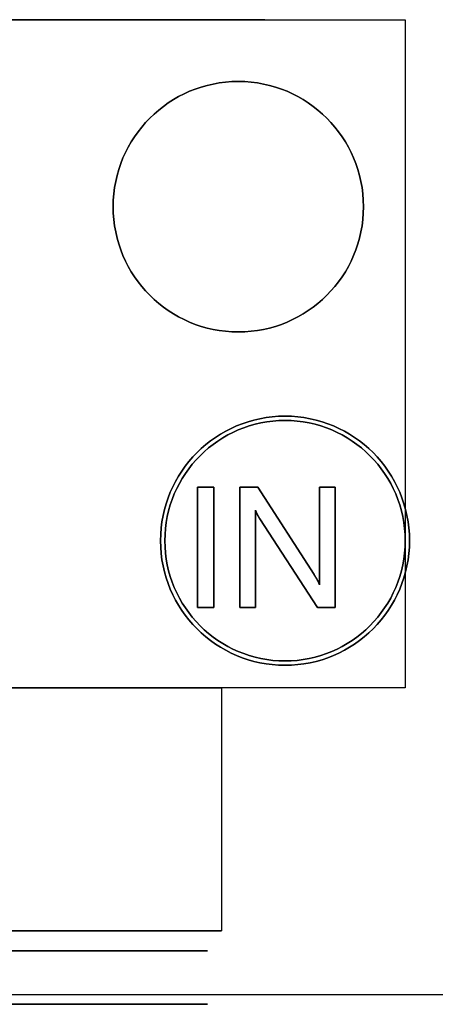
# Model space of a CAD drawing. Extents: x -2.83 to 2.82, y -2.13 to 2.12.
# Tile 14 of 26: x -1.28 to -0.66, y -2.13 to -0.66. Entities that reach past the tile are written whole.
import ezdxf

# ---------------------------------------------------------------- set-up
doc = ezdxf.new("R2010")
doc.units = 0
doc.layers.get('0').update_dxf_attribs({"linetype": 'CONTINUOUS'})

# ---------------------------------------------------------------- blocks, each defined once
blk = doc.blocks.new('*U1')
for p, q in [((-2.505, -0.6575, 1.318), (-0.705, -0.6575, 1.318)), ((-2.505, -0.6575, 0.063), (-0.705, -0.6575, 0.063)), ((-0.705, -0.6575, 1.318), (-0.705, -1.6575, 1.318)), ((-0.705, -0.6575, 0.063), (-0.705, -1.6575, 0.063)), ((-1.0161, -1.3575, 1.3179), (-1.0161, -1.5375, 1.3179)), ((-0.9916, -1.3575, 1.3179), (-1.0161, -1.3575, 1.3179)), ((-1.0161, -1.5375, 1.318), (-1.0161, -1.3575, 1.318)), ((-1.0161, -1.3575, 1.318), (-0.9916, -1.3575, 1.318)), ((-0.9916, -1.5375, 1.3179), (-0.9916, -1.3575, 1.3179)), ((-0.9916, -1.3575, 1.318), (-0.9916, -1.5375, 1.318)), ((-0.9525, -1.3575, 1.3179), (-0.9525, -1.5375, 1.3179)), ((-0.9257, -1.3575, 1.3179), (-0.9525, -1.3575, 1.3179)), ((-0.9525, -1.5375, 1.318), (-0.9525, -1.3575, 1.318)), ((-0.9525, -1.3575, 1.318), (-0.9257, -1.3575, 1.318)), ((-0.8415, -1.4883, 1.3179), (-0.9257, -1.3575, 1.3179)), ((-0.9257, -1.3575, 1.318), (-0.8415, -1.4883, 1.318)), ((-0.8333, -1.3575, 1.3179), (-0.8333, -1.5034, 1.3179)), ((-0.81, -1.3575, 1.3179), (-0.8333, -1.3575, 1.3179)), ((-0.8333, -1.5034, 1.318), (-0.8333, -1.3575, 1.318)), ((-0.8333, -1.3575, 1.318), (-0.81, -1.3575, 1.318)), ((-0.81, -1.5375, 1.3179), (-0.81, -1.3575, 1.3179)), ((-0.81, -1.3575, 1.318), (-0.81, -1.5375, 1.318)), ((-0.9293, -1.3917, 1.318), (-0.9293, -1.3917, 1.3179)), ((-0.9293, -1.5375, 1.3179), (-0.9293, -1.3917, 1.3179)), ((-0.9293, -1.3917, 1.318), (-0.9293, -1.5375, 1.318)), ((-0.9226, -1.4049, 1.318), (-0.9226, -1.4049, 1.3179)), ((-0.9226, -1.4049, 1.3179), (-0.8366, -1.5375, 1.3179)), ((-0.8366, -1.5375, 1.318), (-0.9226, -1.4049, 1.318)), ((-0.8415, -1.4883, 1.318), (-0.8415, -1.4883, 1.3179)), ((-0.8333, -1.5034, 1.318), (-0.8333, -1.5034, 1.3179)), ((-1.0161, -1.5375, 1.3179), (-0.9916, -1.5375, 1.3179)), ((-0.9916, -1.5375, 1.318), (-1.0161, -1.5375, 1.318)), ((-0.9525, -1.5375, 1.3179), (-0.9293, -1.5375, 1.3179)), ((-0.9293, -1.5375, 1.318), (-0.9525, -1.5375, 1.318)), ((-0.8366, -1.5375, 1.3179), (-0.81, -1.5375, 1.3179)), ((-0.81, -1.5375, 1.318), (-0.8366, -1.5375, 1.318)), ((-0.705, -1.6575, 1.318), (-2.505, -1.6575, 1.318)), ((-0.705, -1.6575, 0.063), (-2.505, -1.6575, 0.063)), ((-1.35, -1.6575, 0.753), (-0.98, -1.6575, 0.753)), ((-0.98, -1.6575, 0.753), (-0.98, -2.0215, 0.753)), ((-2.23, -2.0215, 0.753), (-0.98, -2.0215, 0.753)), ((2.825, -2.1175, 0.063), (-2.825, -2.1175, 0.063))]:
    blk.add_line(p, q)
at = {"extrusion": (0, 1, 0)}
for p, q in [((-2.505, -0.6575, 1.318), (-0.705, -0.6575, 1.318)), ((-2.505, -0.6575, 0.063), (-0.705, -0.6575, 0.063)), ((-0.705, -0.6575, 0.063), (-0.705, -0.6575, 1.318)), ((-0.9916, -1.5375, 1.318), (-1.0161, -1.5375, 1.318)), ((-1.0161, -1.5375, 1.318), (-1.0161, -1.5375, 1.3179)), ((-1.0161, -1.5375, 1.3179), (-0.9916, -1.5375, 1.3179)), ((-0.9916, -1.5375, 1.318), (-0.9916, -1.5375, 1.3179)), ((-0.9293, -1.5375, 1.318), (-0.9525, -1.5375, 1.318)), ((-0.9525, -1.5375, 1.318), (-0.9525, -1.5375, 1.3179)), ((-0.9525, -1.5375, 1.3179), (-0.9293, -1.5375, 1.3179)), ((-0.9293, -1.5375, 1.318), (-0.9293, -1.5375, 1.3179)), ((-0.81, -1.5375, 1.318), (-0.8366, -1.5375, 1.318)), ((-0.8366, -1.5375, 1.318), (-0.8366, -1.5375, 1.3179)), ((-0.8366, -1.5375, 1.3179), (-0.81, -1.5375, 1.3179)), ((-0.81, -1.5375, 1.318), (-0.81, -1.5375, 1.3179))]:
    blk.add_line(p, q, dxfattribs=at)
at = {"extrusion": (1, 0, 0)}
for p, q in [((-0.705, -0.6575, 1.318), (-0.705, -1.6575, 1.318)), ((-0.705, -0.6575, 0.063), (-0.705, -0.6575, 1.318)), ((-0.705, -0.6575, 0.063), (-0.705, -1.6575, 0.063)), ((-1.0161, -1.5375, 1.318), (-1.0161, -1.3575, 1.318)), ((-1.0161, -1.3575, 1.318), (-1.0161, -1.3575, 1.3179)), ((-1.0161, -1.3575, 1.3179), (-1.0161, -1.5375, 1.3179)), ((-0.9525, -1.5375, 1.318), (-0.9525, -1.3575, 1.318)), ((-0.9525, -1.3575, 1.318), (-0.9525, -1.3575, 1.3179)), ((-0.9525, -1.3575, 1.3179), (-0.9525, -1.5375, 1.3179)), ((-0.8333, -1.5034, 1.318), (-0.8333, -1.3575, 1.318)), ((-0.8333, -1.3575, 1.318), (-0.8333, -1.3575, 1.3179)), ((-0.8333, -1.3575, 1.3179), (-0.8333, -1.5034, 1.3179)), ((-0.8333, -1.5034, 1.318), (-0.8333, -1.5034, 1.3179)), ((-1.0161, -1.5375, 1.318), (-1.0161, -1.5375, 1.3179)), ((-0.9525, -1.5375, 1.318), (-0.9525, -1.5375, 1.3179)), ((-0.98, -1.6575, 0.123), (-0.98, -2.0215, 0.123)), ((-0.98, -1.6575, 0.753), (-0.98, -2.0215, 0.753)), ((-0.98, -1.6575, 0.753), (-0.98, -1.6575, 0.123)), ((-0.705, -1.6575, 0.063), (-0.705, -1.6575, 1.318)), ((-0.98, -2.0215, 0.753), (-0.98, -2.0215, 0.123))]:
    blk.add_line(p, q, dxfattribs=at)
at = {"extrusion": (0, -1, 0)}
for p, q in [((-1.0161, -1.3575, 1.318), (-0.9916, -1.3575, 1.318)), ((-1.0161, -1.3575, 1.318), (-1.0161, -1.3575, 1.3179)), ((-0.9916, -1.3575, 1.3179), (-1.0161, -1.3575, 1.3179)), ((-0.9916, -1.3575, 1.318), (-0.9916, -1.3575, 1.3179)), ((-0.9525, -1.3575, 1.318), (-0.9257, -1.3575, 1.318)), ((-0.9525, -1.3575, 1.318), (-0.9525, -1.3575, 1.3179)), ((-0.9257, -1.3575, 1.3179), (-0.9525, -1.3575, 1.3179)), ((-0.9257, -1.3575, 1.318), (-0.9257, -1.3575, 1.3179)), ((-0.8333, -1.3575, 1.318), (-0.81, -1.3575, 1.318)), ((-0.8333, -1.3575, 1.318), (-0.8333, -1.3575, 1.3179)), ((-0.81, -1.3575, 1.3179), (-0.8333, -1.3575, 1.3179)), ((-0.81, -1.3575, 1.318), (-0.81, -1.3575, 1.3179)), ((-0.705, -1.6575, 1.318), (-2.505, -1.6575, 1.318)), ((-0.705, -1.6575, 0.063), (-2.505, -1.6575, 0.063)), ((-0.98, -1.6575, 0.123), (-2.23, -1.6575, 0.123)), ((-1.35, -1.6575, 0.753), (-0.98, -1.6575, 0.753)), ((-0.98, -1.6575, 0.753), (-0.98, -1.6575, 0.123)), ((-0.705, -1.6575, 0.063), (-0.705, -1.6575, 1.318)), ((-2.23, -2.0215, 0.753), (-0.98, -2.0215, 0.753)), ((-0.98, -2.0215, 0.123), (-2.23, -2.0215, 0.123)), ((-0.98, -2.0215, 0.753), (-0.98, -2.0215, 0.123)), ((2.825, -2.1175, 0.063), (-2.825, -2.1175, 0.063)), ((2.825, -2.1175), (-2.825, -2.1175))]:
    blk.add_line(p, q, dxfattribs=at)
at = {"extrusion": (-1, 0, 0)}
for p, q in [((-0.9916, -1.3575, 1.318), (-0.9916, -1.5375, 1.318)), ((-0.9916, -1.3575, 1.318), (-0.9916, -1.3575, 1.3179)), ((-0.9916, -1.5375, 1.3179), (-0.9916, -1.3575, 1.3179)), ((-0.81, -1.3575, 1.318), (-0.81, -1.5375, 1.318)), ((-0.81, -1.3575, 1.318), (-0.81, -1.3575, 1.3179)), ((-0.81, -1.5375, 1.3179), (-0.81, -1.3575, 1.3179)), ((-0.9293, -1.3917, 1.318), (-0.9293, -1.5375, 1.318)), ((-0.9293, -1.3917, 1.318), (-0.9293, -1.3917, 1.3179)), ((-0.9293, -1.5375, 1.3179), (-0.9293, -1.3917, 1.3179)), ((-0.9916, -1.5375, 1.318), (-0.9916, -1.5375, 1.3179)), ((-0.9293, -1.5375, 1.318), (-0.9293, -1.5375, 1.3179)), ((-0.81, -1.5375, 1.318), (-0.81, -1.5375, 1.3179))]:
    blk.add_line(p, q, dxfattribs=at)
at = {"extrusion": (-0.840933, -0.541139, 0)}
for p, q in [((-0.9257, -1.3575, 1.318), (-0.8415, -1.4883, 1.318)), ((-0.9257, -1.3575, 1.318), (-0.9257, -1.3575, 1.3179)), ((-0.8415, -1.4883, 1.3179), (-0.9257, -1.3575, 1.3179)), ((-0.8415, -1.4883, 1.318), (-0.8415, -1.4883, 1.3179))]:
    blk.add_line(p, q, dxfattribs=at)
at = {"extrusion": (0.838973, 0.544173, 0)}
for p, q in [((-0.8366, -1.5375, 1.318), (-0.9226, -1.4049, 1.318)), ((-0.9226, -1.4049, 1.318), (-0.9226, -1.4049, 1.3179)), ((-0.9226, -1.4049, 1.3179), (-0.8366, -1.5375, 1.3179)), ((-0.8366, -1.5375, 1.318), (-0.8366, -1.5375, 1.3179))]:
    blk.add_line(p, q, dxfattribs=at)
at = {"extrusion": (0, 0, -1)}
for p, q in [((-0.98, -1.6575, 0.123), (-2.23, -1.6575, 0.123)), ((-0.98, -1.6575, 0.123), (-0.98, -2.0215, 0.123)), ((-0.98, -2.0215, 0.123), (-2.23, -2.0215, 0.123)), ((2.825, -2.1175), (-2.825, -2.1175))]:
    blk.add_line(p, q, dxfattribs=at)
for points in [[(-0.9226, -1.4048, 1.318), (-0.9227, -1.4048, 1.318), (-0.9227, -1.4047, 1.318), (-0.9228, -1.4046, 1.318), (-0.9228, -1.4045, 1.318), (-0.9229, -1.4044, 1.318), (-0.923, -1.4043, 1.318), (-0.923, -1.4042, 1.318), (-0.9231, -1.4041, 1.318), (-0.9231, -1.404, 1.318), (-0.9232, -1.4039, 1.318), (-0.9233, -1.4038, 1.318), (-0.9233, -1.4037, 1.318), (-0.9234, -1.4036, 1.318), (-0.9234, -1.4035, 1.318), (-0.9235, -1.4035, 1.318), (-0.9235, -1.4034, 1.318), (-0.9236, -1.4033, 1.318), (-0.9237, -1.4032, 1.318), (-0.9237, -1.4031, 1.318), (-0.9238, -1.403, 1.318), (-0.9238, -1.4029, 1.318), (-0.9239, -1.4028, 1.318), (-0.924, -1.4027, 1.318), (-0.924, -1.4026, 1.318), (-0.9241, -1.4025, 1.318), (-0.9241, -1.4024, 1.318), (-0.9242, -1.4023, 1.318), (-0.9242, -1.4022, 1.318), (-0.9243, -1.4021, 1.318), (-0.9244, -1.402, 1.318), (-0.9244, -1.4019, 1.318), (-0.9245, -1.4018, 1.318), (-0.9245, -1.4017, 1.318), (-0.9246, -1.4016, 1.318), (-0.9246, -1.4015, 1.318), (-0.9247, -1.4014, 1.318), (-0.9247, -1.4013, 1.318), (-0.9248, -1.4012, 1.318), (-0.9249, -1.4011, 1.318), (-0.9249, -1.401, 1.318), (-0.925, -1.4009, 1.318), (-0.925, -1.4008, 1.318), (-0.9251, -1.4007, 1.318), (-0.9251, -1.4006, 1.318), (-0.9252, -1.4005, 1.318), (-0.9252, -1.4004, 1.318), (-0.9253, -1.4003, 1.318), (-0.9254, -1.4002, 1.318), (-0.9254, -1.4001, 1.318), (-0.9255, -1.4, 1.318), (-0.9255, -1.3999, 1.318), (-0.9256, -1.3998, 1.318), (-0.9256, -1.3997, 1.318), (-0.9257, -1.3996, 1.318), (-0.9257, -1.3995, 1.318), (-0.9258, -1.3994, 1.318), (-0.9258, -1.3993, 1.318), (-0.9259, -1.3992, 1.318), (-0.926, -1.3991, 1.318), (-0.926, -1.399, 1.318), (-0.9261, -1.3989, 1.318), (-0.9261, -1.3988, 1.318), (-0.9262, -1.3987, 1.318), (-0.9262, -1.3986, 1.318), (-0.9263, -1.3985, 1.318), (-0.9263, -1.3984, 1.318), (-0.9264, -1.3983, 1.318), (-0.9264, -1.3982, 1.318), (-0.9265, -1.3981, 1.318), (-0.9265, -1.398, 1.318), (-0.9266, -1.3978, 1.318), (-0.9266, -1.3977, 1.318), (-0.9267, -1.3976, 1.318), (-0.9267, -1.3975, 1.318), (-0.9268, -1.3974, 1.318), (-0.9268, -1.3973, 1.318), (-0.9269, -1.3972, 1.318), (-0.927, -1.3971, 1.318), (-0.927, -1.397, 1.318), (-0.9271, -1.3969, 1.318), (-0.9271, -1.3968, 1.318), (-0.9272, -1.3967, 1.318), (-0.9272, -1.3966, 1.318), (-0.9273, -1.3965, 1.318), (-0.9273, -1.3963, 1.318), (-0.9274, -1.3962, 1.318), (-0.9274, -1.3961, 1.318), (-0.9275, -1.396, 1.318), (-0.9275, -1.3959, 1.318), (-0.9276, -1.3958, 1.318), (-0.9276, -1.3957, 1.318), (-0.9277, -1.3956, 1.318), (-0.9277, -1.3955, 1.318), (-0.9278, -1.3954, 1.318), (-0.9278, -1.3953, 1.318), (-0.9279, -1.3951, 1.318), (-0.9279, -1.395, 1.318), (-0.928, -1.3949, 1.318), (-0.928, -1.3948, 1.318), (-0.9281, -1.3947, 1.318), (-0.9281, -1.3946, 1.318), (-0.9282, -1.3945, 1.318), (-0.9282, -1.3944, 1.318), (-0.9283, -1.3943, 1.318), (-0.9283, -1.3942, 1.318), (-0.9284, -1.3941, 1.318), (-0.9284, -1.3939, 1.318), (-0.9284, -1.3938, 1.318), (-0.9285, -1.3937, 1.318), (-0.9285, -1.3936, 1.318), (-0.9286, -1.3935, 1.318), (-0.9286, -1.3934, 1.318), (-0.9287, -1.3933, 1.318), (-0.9287, -1.3932, 1.318), (-0.9288, -1.393, 1.318), (-0.9288, -1.3929, 1.318), (-0.9289, -1.3928, 1.318), (-0.9289, -1.3927, 1.318), (-0.929, -1.3926, 1.318), (-0.929, -1.3925, 1.318), (-0.9291, -1.3923, 1.318), (-0.9291, -1.3922, 1.318), (-0.9292, -1.3921, 1.318), (-0.9292, -1.392, 1.318), (-0.9293, -1.3919, 1.318), (-0.9293, -1.3918, 1.318), (-0.9293, -1.3917, 1.318)], [(-0.9293, -1.3917, 1.3179), (-0.9293, -1.3918, 1.3179), (-0.9292, -1.392, 1.3179), (-0.9292, -1.3921, 1.3179), (-0.9291, -1.3923, 1.3179), (-0.929, -1.3924, 1.3179), (-0.929, -1.3926, 1.3179), (-0.9289, -1.3927, 1.3179), (-0.9288, -1.3929, 1.3179), (-0.9288, -1.393, 1.3179), (-0.9287, -1.3932, 1.3179), (-0.9287, -1.3933, 1.3179), (-0.9286, -1.3935, 1.3179), (-0.9285, -1.3936, 1.3179), (-0.9285, -1.3938, 1.3179), (-0.9284, -1.3939, 1.3179), (-0.9283, -1.3941, 1.3179), (-0.9283, -1.3942, 1.3179), (-0.9282, -1.3944, 1.3179), (-0.9281, -1.3945, 1.3179), (-0.9281, -1.3947, 1.3179), (-0.928, -1.3948, 1.3179), (-0.9279, -1.395, 1.3179), (-0.9279, -1.3951, 1.3179), (-0.9278, -1.3953, 1.3179), (-0.9277, -1.3954, 1.3179), (-0.9277, -1.3956, 1.3179), (-0.9276, -1.3957, 1.3179), (-0.9275, -1.3959, 1.3179), (-0.9275, -1.396, 1.3179), (-0.9274, -1.3962, 1.3179), (-0.9273, -1.3963, 1.3179), (-0.9273, -1.3964, 1.3179), (-0.9272, -1.3966, 1.3179), (-0.9271, -1.3967, 1.3179), (-0.9271, -1.3969, 1.3179), (-0.927, -1.397, 1.3179), (-0.9269, -1.3971, 1.3179), (-0.9269, -1.3973, 1.3179), (-0.9268, -1.3974, 1.3179), (-0.9267, -1.3976, 1.3179), (-0.9266, -1.3977, 1.3179), (-0.9266, -1.3979, 1.3179), (-0.9265, -1.398, 1.3179), (-0.9264, -1.3981, 1.3179), (-0.9264, -1.3983, 1.3179), (-0.9263, -1.3984, 1.3179), (-0.9262, -1.3986, 1.3179), (-0.9262, -1.3987, 1.3179), (-0.9261, -1.3988, 1.3179), (-0.926, -1.399, 1.3179), (-0.9259, -1.3991, 1.3179), (-0.9259, -1.3993, 1.3179), (-0.9258, -1.3994, 1.3179), (-0.9257, -1.3995, 1.3179), (-0.9257, -1.3997, 1.3179), (-0.9256, -1.3998, 1.3179), (-0.9255, -1.3999, 1.3179), (-0.9254, -1.4001, 1.3179), (-0.9254, -1.4002, 1.3179), (-0.9253, -1.4003, 1.3179), (-0.9252, -1.4005, 1.3179), (-0.9251, -1.4006, 1.3179), (-0.9251, -1.4007, 1.3179), (-0.925, -1.4009, 1.3179), (-0.9249, -1.401, 1.3179), (-0.9248, -1.4011, 1.3179), (-0.9248, -1.4013, 1.3179), (-0.9247, -1.4014, 1.3179), (-0.9246, -1.4015, 1.3179), (-0.9245, -1.4017, 1.3179), (-0.9245, -1.4018, 1.3179), (-0.9244, -1.4019, 1.3179), (-0.9243, -1.4021, 1.3179), (-0.9242, -1.4022, 1.3179), (-0.9242, -1.4023, 1.3179), (-0.9241, -1.4024, 1.3179), (-0.924, -1.4026, 1.3179), (-0.9239, -1.4027, 1.3179), (-0.9239, -1.4028, 1.3179), (-0.9238, -1.403, 1.3179), (-0.9237, -1.4031, 1.3179), (-0.9236, -1.4032, 1.3179), (-0.9235, -1.4034, 1.3179), (-0.9235, -1.4035, 1.3179), (-0.9234, -1.4036, 1.3179), (-0.9233, -1.4037, 1.3179), (-0.9232, -1.4039, 1.3179), (-0.9232, -1.404, 1.3179), (-0.9231, -1.4041, 1.3179), (-0.923, -1.4042, 1.3179), (-0.9229, -1.4044, 1.3179), (-0.9228, -1.4045, 1.3179), (-0.9228, -1.4046, 1.3179), (-0.9227, -1.4047, 1.3179), (-0.9226, -1.4048, 1.3179)], [(-0.9293, -1.3917, 1.3179), (-0.9293, -1.3918, 1.3179), (-0.9292, -1.392, 1.3179), (-0.9292, -1.3921, 1.3179), (-0.9291, -1.3923, 1.3179), (-0.929, -1.3924, 1.3179), (-0.929, -1.3926, 1.3179), (-0.9289, -1.3927, 1.3179), (-0.9288, -1.3929, 1.3179), (-0.9288, -1.393, 1.3179), (-0.9287, -1.3932, 1.3179), (-0.9287, -1.3933, 1.3179), (-0.9286, -1.3935, 1.3179), (-0.9285, -1.3936, 1.3179), (-0.9285, -1.3938, 1.3179), (-0.9284, -1.3939, 1.3179), (-0.9283, -1.3941, 1.3179), (-0.9283, -1.3942, 1.3179), (-0.9282, -1.3944, 1.3179), (-0.9281, -1.3945, 1.3179), (-0.9281, -1.3947, 1.3179), (-0.928, -1.3948, 1.3179), (-0.9279, -1.395, 1.3179), (-0.9279, -1.3951, 1.3179), (-0.9278, -1.3953, 1.3179), (-0.9277, -1.3954, 1.3179), (-0.9277, -1.3956, 1.3179), (-0.9276, -1.3957, 1.3179), (-0.9275, -1.3959, 1.3179), (-0.9275, -1.396, 1.3179), (-0.9274, -1.3962, 1.3179), (-0.9273, -1.3963, 1.3179), (-0.9273, -1.3964, 1.3179), (-0.9272, -1.3966, 1.3179), (-0.9271, -1.3967, 1.3179), (-0.9271, -1.3969, 1.3179), (-0.927, -1.397, 1.3179), (-0.9269, -1.3971, 1.3179), (-0.9269, -1.3973, 1.3179), (-0.9268, -1.3974, 1.3179), (-0.9267, -1.3976, 1.3179), (-0.9266, -1.3977, 1.3179), (-0.9266, -1.3979, 1.3179), (-0.9265, -1.398, 1.3179), (-0.9264, -1.3981, 1.3179), (-0.9264, -1.3983, 1.3179), (-0.9263, -1.3984, 1.3179), (-0.9262, -1.3986, 1.3179), (-0.9262, -1.3987, 1.3179), (-0.9261, -1.3988, 1.3179), (-0.926, -1.399, 1.3179), (-0.9259, -1.3991, 1.3179), (-0.9259, -1.3993, 1.3179), (-0.9258, -1.3994, 1.3179), (-0.9257, -1.3995, 1.3179), (-0.9257, -1.3997, 1.3179), (-0.9256, -1.3998, 1.3179), (-0.9255, -1.3999, 1.3179), (-0.9254, -1.4001, 1.3179), (-0.9254, -1.4002, 1.3179), (-0.9253, -1.4003, 1.3179), (-0.9252, -1.4005, 1.3179), (-0.9251, -1.4006, 1.3179), (-0.9251, -1.4007, 1.3179), (-0.925, -1.4009, 1.3179), (-0.9249, -1.401, 1.3179), (-0.9248, -1.4011, 1.3179), (-0.9248, -1.4013, 1.3179), (-0.9247, -1.4014, 1.3179), (-0.9246, -1.4015, 1.3179), (-0.9245, -1.4017, 1.3179), (-0.9245, -1.4018, 1.3179), (-0.9244, -1.4019, 1.3179), (-0.9243, -1.4021, 1.3179), (-0.9242, -1.4022, 1.3179), (-0.9242, -1.4023, 1.3179), (-0.9241, -1.4024, 1.3179), (-0.924, -1.4026, 1.3179), (-0.9239, -1.4027, 1.3179), (-0.9239, -1.4028, 1.3179), (-0.9238, -1.403, 1.3179), (-0.9237, -1.4031, 1.3179), (-0.9236, -1.4032, 1.3179), (-0.9235, -1.4034, 1.3179), (-0.9235, -1.4035, 1.3179), (-0.9234, -1.4036, 1.3179), (-0.9233, -1.4037, 1.3179), (-0.9232, -1.4039, 1.3179), (-0.9232, -1.404, 1.3179), (-0.9231, -1.4041, 1.3179), (-0.923, -1.4042, 1.3179), (-0.9229, -1.4044, 1.3179), (-0.9228, -1.4045, 1.3179), (-0.9228, -1.4046, 1.3179), (-0.9227, -1.4047, 1.3179), (-0.9226, -1.4048, 1.3179)], [(-0.9226, -1.4048, 1.318), (-0.9227, -1.4048, 1.318), (-0.9227, -1.4047, 1.318), (-0.9228, -1.4046, 1.318), (-0.9228, -1.4045, 1.318), (-0.9229, -1.4044, 1.318), (-0.923, -1.4043, 1.318), (-0.923, -1.4042, 1.318), (-0.9231, -1.4041, 1.318), (-0.9231, -1.404, 1.318), (-0.9232, -1.4039, 1.318), (-0.9233, -1.4038, 1.318), (-0.9233, -1.4037, 1.318), (-0.9234, -1.4036, 1.318), (-0.9234, -1.4035, 1.318), (-0.9235, -1.4035, 1.318), (-0.9235, -1.4034, 1.318), (-0.9236, -1.4033, 1.318), (-0.9237, -1.4032, 1.318), (-0.9237, -1.4031, 1.318), (-0.9238, -1.403, 1.318), (-0.9238, -1.4029, 1.318), (-0.9239, -1.4028, 1.318), (-0.924, -1.4027, 1.318), (-0.924, -1.4026, 1.318), (-0.9241, -1.4025, 1.318), (-0.9241, -1.4024, 1.318), (-0.9242, -1.4023, 1.318), (-0.9242, -1.4022, 1.318), (-0.9243, -1.4021, 1.318), (-0.9244, -1.402, 1.318), (-0.9244, -1.4019, 1.318), (-0.9245, -1.4018, 1.318), (-0.9245, -1.4017, 1.318), (-0.9246, -1.4016, 1.318), (-0.9246, -1.4015, 1.318), (-0.9247, -1.4014, 1.318), (-0.9247, -1.4013, 1.318), (-0.9248, -1.4012, 1.318), (-0.9249, -1.4011, 1.318), (-0.9249, -1.401, 1.318), (-0.925, -1.4009, 1.318), (-0.925, -1.4008, 1.318), (-0.9251, -1.4007, 1.318), (-0.9251, -1.4006, 1.318), (-0.9252, -1.4005, 1.318), (-0.9252, -1.4004, 1.318), (-0.9253, -1.4003, 1.318), (-0.9254, -1.4002, 1.318), (-0.9254, -1.4001, 1.318), (-0.9255, -1.4, 1.318), (-0.9255, -1.3999, 1.318), (-0.9256, -1.3998, 1.318), (-0.9256, -1.3997, 1.318), (-0.9257, -1.3996, 1.318), (-0.9257, -1.3995, 1.318), (-0.9258, -1.3994, 1.318), (-0.9258, -1.3993, 1.318), (-0.9259, -1.3992, 1.318), (-0.926, -1.3991, 1.318), (-0.926, -1.399, 1.318), (-0.9261, -1.3989, 1.318), (-0.9261, -1.3988, 1.318), (-0.9262, -1.3987, 1.318), (-0.9262, -1.3986, 1.318), (-0.9263, -1.3985, 1.318), (-0.9263, -1.3984, 1.318), (-0.9264, -1.3983, 1.318), (-0.9264, -1.3982, 1.318), (-0.9265, -1.3981, 1.318), (-0.9265, -1.398, 1.318), (-0.9266, -1.3978, 1.318), (-0.9266, -1.3977, 1.318), (-0.9267, -1.3976, 1.318), (-0.9267, -1.3975, 1.318), (-0.9268, -1.3974, 1.318), (-0.9268, -1.3973, 1.318), (-0.9269, -1.3972, 1.318), (-0.927, -1.3971, 1.318), (-0.927, -1.397, 1.318), (-0.9271, -1.3969, 1.318), (-0.9271, -1.3968, 1.318), (-0.9272, -1.3967, 1.318), (-0.9272, -1.3966, 1.318), (-0.9273, -1.3965, 1.318), (-0.9273, -1.3963, 1.318), (-0.9274, -1.3962, 1.318), (-0.9274, -1.3961, 1.318), (-0.9275, -1.396, 1.318), (-0.9275, -1.3959, 1.318), (-0.9276, -1.3958, 1.318), (-0.9276, -1.3957, 1.318), (-0.9277, -1.3956, 1.318), (-0.9277, -1.3955, 1.318), (-0.9278, -1.3954, 1.318), (-0.9278, -1.3953, 1.318), (-0.9279, -1.3951, 1.318), (-0.9279, -1.395, 1.318), (-0.928, -1.3949, 1.318), (-0.928, -1.3948, 1.318), (-0.9281, -1.3947, 1.318), (-0.9281, -1.3946, 1.318), (-0.9282, -1.3945, 1.318), (-0.9282, -1.3944, 1.318), (-0.9283, -1.3943, 1.318), (-0.9283, -1.3942, 1.318), (-0.9284, -1.3941, 1.318), (-0.9284, -1.3939, 1.318), (-0.9284, -1.3938, 1.318), (-0.9285, -1.3937, 1.318), (-0.9285, -1.3936, 1.318), (-0.9286, -1.3935, 1.318), (-0.9286, -1.3934, 1.318), (-0.9287, -1.3933, 1.318), (-0.9287, -1.3932, 1.318), (-0.9288, -1.393, 1.318), (-0.9288, -1.3929, 1.318), (-0.9289, -1.3928, 1.318), (-0.9289, -1.3927, 1.318), (-0.929, -1.3926, 1.318), (-0.929, -1.3925, 1.318), (-0.9291, -1.3923, 1.318), (-0.9291, -1.3922, 1.318), (-0.9292, -1.3921, 1.318), (-0.9292, -1.392, 1.318), (-0.9293, -1.3919, 1.318), (-0.9293, -1.3918, 1.318), (-0.9293, -1.3917, 1.318)], [(-0.8415, -1.4883, 1.318), (-0.8415, -1.4884, 1.318), (-0.8414, -1.4884, 1.318), (-0.8414, -1.4885, 1.318), (-0.8413, -1.4886, 1.318), (-0.8413, -1.4887, 1.318), (-0.8412, -1.4888, 1.318), (-0.8411, -1.4889, 1.318), (-0.8411, -1.489, 1.318), (-0.841, -1.4891, 1.318), (-0.841, -1.4891, 1.318), (-0.8409, -1.4892, 1.318), (-0.8409, -1.4893, 1.318), (-0.8408, -1.4894, 1.318), (-0.8407, -1.4895, 1.318), (-0.8407, -1.4896, 1.318), (-0.8406, -1.4897, 1.318), (-0.8406, -1.4898, 1.318), (-0.8405, -1.4898, 1.318), (-0.8405, -1.4899, 1.318), (-0.8404, -1.49, 1.318), (-0.8403, -1.4901, 1.318), (-0.8403, -1.4902, 1.318), (-0.8402, -1.4903, 1.318), (-0.8402, -1.4904, 1.318), (-0.8401, -1.4905, 1.318), (-0.8401, -1.4905, 1.318), (-0.84, -1.4906, 1.318), (-0.84, -1.4907, 1.318), (-0.8399, -1.4908, 1.318), (-0.8399, -1.4909, 1.318), (-0.8398, -1.491, 1.318), (-0.8397, -1.4911, 1.318), (-0.8397, -1.4911, 1.318), (-0.8396, -1.4912, 1.318), (-0.8396, -1.4913, 1.318), (-0.8395, -1.4914, 1.318), (-0.8395, -1.4915, 1.318), (-0.8394, -1.4916, 1.318), (-0.8394, -1.4917, 1.318), (-0.8393, -1.4917, 1.318), (-0.8393, -1.4918, 1.318), (-0.8392, -1.4919, 1.318), (-0.8392, -1.492, 1.318), (-0.8391, -1.4921, 1.318), (-0.8391, -1.4922, 1.318), (-0.839, -1.4923, 1.318), (-0.839, -1.4923, 1.318), (-0.8389, -1.4924, 1.318), (-0.8389, -1.4925, 1.318), (-0.8388, -1.4926, 1.318), (-0.8388, -1.4927, 1.318), (-0.8387, -1.4928, 1.318), (-0.8387, -1.4928, 1.318), (-0.8386, -1.4929, 1.318), (-0.8386, -1.493, 1.318), (-0.8385, -1.4931, 1.318), (-0.8385, -1.4932, 1.318), (-0.8384, -1.4933, 1.318), (-0.8384, -1.4933, 1.318), (-0.8383, -1.4934, 1.318), (-0.8383, -1.4935, 1.318), (-0.8382, -1.4936, 1.318), (-0.8382, -1.4937, 1.318), (-0.8381, -1.4938, 1.318), (-0.8381, -1.4938, 1.318), (-0.838, -1.4939, 1.318), (-0.838, -1.494, 1.318), (-0.8379, -1.4941, 1.318), (-0.8379, -1.4942, 1.318), (-0.8378, -1.4943, 1.318), (-0.8378, -1.4943, 1.318), (-0.8377, -1.4944, 1.318), (-0.8377, -1.4945, 1.318), (-0.8376, -1.4946, 1.318), (-0.8376, -1.4947, 1.318), (-0.8375, -1.4948, 1.318), (-0.8375, -1.4948, 1.318), (-0.8374, -1.4949, 1.318), (-0.8374, -1.495, 1.318), (-0.8373, -1.4951, 1.318), (-0.8373, -1.4951, 1.318), (-0.8372, -1.4952, 1.318), (-0.8372, -1.4953, 1.318), (-0.8372, -1.4954, 1.318), (-0.8371, -1.4955, 1.318), (-0.8371, -1.4956, 1.318), (-0.837, -1.4956, 1.318), (-0.837, -1.4957, 1.318), (-0.8369, -1.4958, 1.318), (-0.8369, -1.4959, 1.318), (-0.8368, -1.496, 1.318), (-0.8368, -1.496, 1.318), (-0.8367, -1.4961, 1.318), (-0.8367, -1.4962, 1.318), (-0.8367, -1.4963, 1.318), (-0.8366, -1.4964, 1.318), (-0.8366, -1.4964, 1.318), (-0.8365, -1.4965, 1.318), (-0.8365, -1.4966, 1.318), (-0.8364, -1.4967, 1.318), (-0.8364, -1.4968, 1.318), (-0.8363, -1.4968, 1.318), (-0.8363, -1.4969, 1.318), (-0.8363, -1.497, 1.318), (-0.8362, -1.4971, 1.318), (-0.8362, -1.4971, 1.318), (-0.8361, -1.4972, 1.318), (-0.8361, -1.4973, 1.318), (-0.836, -1.4974, 1.318), (-0.836, -1.4975, 1.318), (-0.836, -1.4975, 1.318), (-0.8359, -1.4976, 1.318), (-0.8359, -1.4977, 1.318), (-0.8358, -1.4978, 1.318), (-0.8358, -1.4978, 1.318), (-0.8358, -1.4979, 1.318), (-0.8357, -1.498, 1.318), (-0.8357, -1.4981, 1.318), (-0.8356, -1.4982, 1.318), (-0.8356, -1.4982, 1.318), (-0.8356, -1.4983, 1.318), (-0.8355, -1.4984, 1.318), (-0.8355, -1.4985, 1.318), (-0.8354, -1.4985, 1.318), (-0.8354, -1.4986, 1.318), (-0.8354, -1.4987, 1.318), (-0.8353, -1.4988, 1.318), (-0.8353, -1.4989, 1.318), (-0.8353, -1.4989, 1.318), (-0.8352, -1.499, 1.318), (-0.8352, -1.4991, 1.318), (-0.8351, -1.4991, 1.318), (-0.8351, -1.4992, 1.318), (-0.8351, -1.4993, 1.318), (-0.835, -1.4994, 1.318), (-0.835, -1.4994, 1.318), (-0.835, -1.4995, 1.318), (-0.8349, -1.4996, 1.318), (-0.8349, -1.4997, 1.318), (-0.8349, -1.4997, 1.318), (-0.8348, -1.4998, 1.318), (-0.8348, -1.4999, 1.318), (-0.8348, -1.5, 1.318), (-0.8347, -1.5, 1.318), (-0.8347, -1.5001, 1.318), (-0.8347, -1.5002, 1.318), (-0.8346, -1.5003, 1.318), (-0.8346, -1.5003, 1.318), (-0.8345, -1.5004, 1.318), (-0.8345, -1.5005, 1.318), (-0.8345, -1.5006, 1.318), (-0.8345, -1.5006, 1.318), (-0.8344, -1.5007, 1.318), (-0.8344, -1.5008, 1.318), (-0.8344, -1.5008, 1.318), (-0.8343, -1.5009, 1.318), (-0.8343, -1.501, 1.318), (-0.8343, -1.5011, 1.318), (-0.8342, -1.5011, 1.318), (-0.8342, -1.5012, 1.318), (-0.8342, -1.5013, 1.318), (-0.8341, -1.5013, 1.318), (-0.8341, -1.5014, 1.318), (-0.8341, -1.5015, 1.318), (-0.834, -1.5016, 1.318), (-0.834, -1.5016, 1.318), (-0.834, -1.5017, 1.318), (-0.834, -1.5018, 1.318), (-0.8339, -1.5018, 1.318), (-0.8339, -1.5019, 1.318), (-0.8339, -1.502, 1.318), (-0.8338, -1.5021, 1.318), (-0.8338, -1.5021, 1.318), (-0.8338, -1.5022, 1.318), (-0.8338, -1.5023, 1.318), (-0.8337, -1.5023, 1.318), (-0.8337, -1.5024, 1.318), (-0.8337, -1.5025, 1.318), (-0.8336, -1.5025, 1.318), (-0.8336, -1.5026, 1.318), (-0.8336, -1.5027, 1.318), (-0.8336, -1.5027, 1.318), (-0.8335, -1.5028, 1.318), (-0.8335, -1.5029, 1.318), (-0.8335, -1.503, 1.318), (-0.8335, -1.503, 1.318), (-0.8334, -1.5031, 1.318), (-0.8334, -1.5031, 1.318), (-0.8334, -1.5032, 1.318), (-0.8334, -1.5033, 1.318), (-0.8333, -1.5034, 1.318)], [(-0.8333, -1.5034, 1.3179), (-0.8334, -1.5032, 1.3179), (-0.8334, -1.5031, 1.3179), (-0.8334, -1.503, 1.3179), (-0.8335, -1.503, 1.3179), (-0.8335, -1.5029, 1.3179), (-0.8336, -1.5027, 1.3179), (-0.8336, -1.5026, 1.3179), (-0.8336, -1.5025, 1.3179), (-0.8337, -1.5024, 1.3179), (-0.8337, -1.5023, 1.3179), (-0.8338, -1.5022, 1.3179), (-0.8338, -1.5021, 1.3179), (-0.8339, -1.502, 1.3179), (-0.8339, -1.5019, 1.3179), (-0.8339, -1.5018, 1.3179), (-0.834, -1.5017, 1.3179), (-0.834, -1.5016, 1.3179), (-0.8341, -1.5015, 1.3179), (-0.8341, -1.5014, 1.3179), (-0.8342, -1.5013, 1.3179), (-0.8342, -1.5012, 1.3179), (-0.8343, -1.501, 1.3179), (-0.8343, -1.5009, 1.3179), (-0.8344, -1.5008, 1.3179), (-0.8344, -1.5007, 1.3179), (-0.8345, -1.5006, 1.3179), (-0.8345, -1.5005, 1.3179), (-0.8346, -1.5004, 1.3179), (-0.8346, -1.5003, 1.3179), (-0.8347, -1.5002, 1.3179), (-0.8347, -1.5001, 1.3179), (-0.8348, -1.5, 1.3179), (-0.8348, -1.4998, 1.3179), (-0.8349, -1.4997, 1.3179), (-0.8349, -1.4996, 1.3179), (-0.835, -1.4995, 1.3179), (-0.835, -1.4994, 1.3179), (-0.8351, -1.4993, 1.3179), (-0.8351, -1.4992, 1.3179), (-0.8352, -1.4991, 1.3179), (-0.8352, -1.499, 1.3179), (-0.8353, -1.4988, 1.3179), (-0.8354, -1.4987, 1.3179), (-0.8354, -1.4986, 1.3179), (-0.8355, -1.4985, 1.3179), (-0.8355, -1.4984, 1.3179), (-0.8356, -1.4983, 1.3179), (-0.8357, -1.4982, 1.3179), (-0.8357, -1.498, 1.3179), (-0.8358, -1.4979, 1.3179), (-0.8358, -1.4978, 1.3179), (-0.8359, -1.4977, 1.3179), (-0.836, -1.4976, 1.3179), (-0.836, -1.4974, 1.3179), (-0.8361, -1.4973, 1.3179), (-0.8361, -1.4972, 1.3179), (-0.8362, -1.4971, 1.3179), (-0.8363, -1.497, 1.3179), (-0.8363, -1.4969, 1.3179), (-0.8364, -1.4967, 1.3179), (-0.8365, -1.4966, 1.3179), (-0.8365, -1.4965, 1.3179), (-0.8366, -1.4964, 1.3179), (-0.8367, -1.4963, 1.3179), (-0.8367, -1.4961, 1.3179), (-0.8368, -1.496, 1.3179), (-0.8369, -1.4959, 1.3179), (-0.8369, -1.4958, 1.3179), (-0.837, -1.4957, 1.3179), (-0.8371, -1.4955, 1.3179), (-0.8371, -1.4954, 1.3179), (-0.8372, -1.4953, 1.3179), (-0.8373, -1.4952, 1.3179), (-0.8374, -1.495, 1.3179), (-0.8374, -1.4949, 1.3179), (-0.8375, -1.4948, 1.3179), (-0.8376, -1.4947, 1.3179), (-0.8376, -1.4946, 1.3179), (-0.8377, -1.4944, 1.3179), (-0.8378, -1.4943, 1.3179), (-0.8379, -1.4942, 1.3179), (-0.8379, -1.4941, 1.3179), (-0.838, -1.4939, 1.3179), (-0.8381, -1.4938, 1.3179), (-0.8381, -1.4937, 1.3179), (-0.8382, -1.4936, 1.3179), (-0.8383, -1.4934, 1.3179), (-0.8384, -1.4933, 1.3179), (-0.8384, -1.4932, 1.3179), (-0.8385, -1.4931, 1.3179), (-0.8386, -1.4929, 1.3179), (-0.8387, -1.4928, 1.3179), (-0.8387, -1.4927, 1.3179), (-0.8388, -1.4926, 1.3179), (-0.8389, -1.4924, 1.3179), (-0.839, -1.4923, 1.3179), (-0.8391, -1.4922, 1.3179), (-0.8391, -1.4921, 1.3179), (-0.8392, -1.4919, 1.3179), (-0.8393, -1.4918, 1.3179), (-0.8394, -1.4917, 1.3179), (-0.8395, -1.4915, 1.3179), (-0.8395, -1.4914, 1.3179), (-0.8396, -1.4913, 1.3179), (-0.8397, -1.4911, 1.3179), (-0.8398, -1.491, 1.3179), (-0.8399, -1.4909, 1.3179), (-0.8399, -1.4908, 1.3179), (-0.84, -1.4906, 1.3179), (-0.8401, -1.4905, 1.3179), (-0.8402, -1.4904, 1.3179), (-0.8403, -1.4902, 1.3179), (-0.8403, -1.4901, 1.3179), (-0.8404, -1.49, 1.3179), (-0.8405, -1.4898, 1.3179), (-0.8406, -1.4897, 1.3179), (-0.8407, -1.4896, 1.3179), (-0.8408, -1.4894, 1.3179), (-0.8409, -1.4893, 1.3179), (-0.8409, -1.4892, 1.3179), (-0.841, -1.4891, 1.3179), (-0.8411, -1.4889, 1.3179), (-0.8412, -1.4888, 1.3179), (-0.8413, -1.4887, 1.3179), (-0.8414, -1.4885, 1.3179), (-0.8415, -1.4884, 1.3179), (-0.8415, -1.4883, 1.3179)], [(-0.8333, -1.5034, 1.3179), (-0.8334, -1.5032, 1.3179), (-0.8334, -1.5031, 1.3179), (-0.8334, -1.503, 1.3179), (-0.8335, -1.503, 1.3179), (-0.8335, -1.5029, 1.3179), (-0.8336, -1.5027, 1.3179), (-0.8336, -1.5026, 1.3179), (-0.8336, -1.5025, 1.3179), (-0.8337, -1.5024, 1.3179), (-0.8337, -1.5023, 1.3179), (-0.8338, -1.5022, 1.3179), (-0.8338, -1.5021, 1.3179), (-0.8339, -1.502, 1.3179), (-0.8339, -1.5019, 1.3179), (-0.8339, -1.5018, 1.3179), (-0.834, -1.5017, 1.3179), (-0.834, -1.5016, 1.3179), (-0.8341, -1.5015, 1.3179), (-0.8341, -1.5014, 1.3179), (-0.8342, -1.5013, 1.3179), (-0.8342, -1.5012, 1.3179), (-0.8343, -1.501, 1.3179), (-0.8343, -1.5009, 1.3179), (-0.8344, -1.5008, 1.3179), (-0.8344, -1.5007, 1.3179), (-0.8345, -1.5006, 1.3179), (-0.8345, -1.5005, 1.3179), (-0.8346, -1.5004, 1.3179), (-0.8346, -1.5003, 1.3179), (-0.8347, -1.5002, 1.3179), (-0.8347, -1.5001, 1.3179), (-0.8348, -1.5, 1.3179), (-0.8348, -1.4998, 1.3179), (-0.8349, -1.4997, 1.3179), (-0.8349, -1.4996, 1.3179), (-0.835, -1.4995, 1.3179), (-0.835, -1.4994, 1.3179), (-0.8351, -1.4993, 1.3179), (-0.8351, -1.4992, 1.3179), (-0.8352, -1.4991, 1.3179), (-0.8352, -1.499, 1.3179), (-0.8353, -1.4988, 1.3179), (-0.8354, -1.4987, 1.3179), (-0.8354, -1.4986, 1.3179), (-0.8355, -1.4985, 1.3179), (-0.8355, -1.4984, 1.3179), (-0.8356, -1.4983, 1.3179), (-0.8357, -1.4982, 1.3179), (-0.8357, -1.498, 1.3179), (-0.8358, -1.4979, 1.3179), (-0.8358, -1.4978, 1.3179), (-0.8359, -1.4977, 1.3179), (-0.836, -1.4976, 1.3179), (-0.836, -1.4974, 1.3179), (-0.8361, -1.4973, 1.3179), (-0.8361, -1.4972, 1.3179), (-0.8362, -1.4971, 1.3179), (-0.8363, -1.497, 1.3179), (-0.8363, -1.4969, 1.3179), (-0.8364, -1.4967, 1.3179), (-0.8365, -1.4966, 1.3179), (-0.8365, -1.4965, 1.3179), (-0.8366, -1.4964, 1.3179), (-0.8367, -1.4963, 1.3179), (-0.8367, -1.4961, 1.3179), (-0.8368, -1.496, 1.3179), (-0.8369, -1.4959, 1.3179), (-0.8369, -1.4958, 1.3179), (-0.837, -1.4957, 1.3179), (-0.8371, -1.4955, 1.3179), (-0.8371, -1.4954, 1.3179), (-0.8372, -1.4953, 1.3179), (-0.8373, -1.4952, 1.3179), (-0.8374, -1.495, 1.3179), (-0.8374, -1.4949, 1.3179), (-0.8375, -1.4948, 1.3179), (-0.8376, -1.4947, 1.3179), (-0.8376, -1.4946, 1.3179), (-0.8377, -1.4944, 1.3179), (-0.8378, -1.4943, 1.3179), (-0.8379, -1.4942, 1.3179), (-0.8379, -1.4941, 1.3179), (-0.838, -1.4939, 1.3179), (-0.8381, -1.4938, 1.3179), (-0.8381, -1.4937, 1.3179), (-0.8382, -1.4936, 1.3179), (-0.8383, -1.4934, 1.3179), (-0.8384, -1.4933, 1.3179), (-0.8384, -1.4932, 1.3179), (-0.8385, -1.4931, 1.3179), (-0.8386, -1.4929, 1.3179), (-0.8387, -1.4928, 1.3179), (-0.8387, -1.4927, 1.3179), (-0.8388, -1.4926, 1.3179), (-0.8389, -1.4924, 1.3179), (-0.839, -1.4923, 1.3179), (-0.8391, -1.4922, 1.3179), (-0.8391, -1.4921, 1.3179), (-0.8392, -1.4919, 1.3179), (-0.8393, -1.4918, 1.3179), (-0.8394, -1.4917, 1.3179), (-0.8395, -1.4915, 1.3179), (-0.8395, -1.4914, 1.3179), (-0.8396, -1.4913, 1.3179), (-0.8397, -1.4911, 1.3179), (-0.8398, -1.491, 1.3179), (-0.8399, -1.4909, 1.3179), (-0.8399, -1.4908, 1.3179), (-0.84, -1.4906, 1.3179), (-0.8401, -1.4905, 1.3179), (-0.8402, -1.4904, 1.3179), (-0.8403, -1.4902, 1.3179), (-0.8403, -1.4901, 1.3179), (-0.8404, -1.49, 1.3179), (-0.8405, -1.4898, 1.3179), (-0.8406, -1.4897, 1.3179), (-0.8407, -1.4896, 1.3179), (-0.8408, -1.4894, 1.3179), (-0.8409, -1.4893, 1.3179), (-0.8409, -1.4892, 1.3179), (-0.841, -1.4891, 1.3179), (-0.8411, -1.4889, 1.3179), (-0.8412, -1.4888, 1.3179), (-0.8413, -1.4887, 1.3179), (-0.8414, -1.4885, 1.3179), (-0.8415, -1.4884, 1.3179), (-0.8415, -1.4883, 1.3179)], [(-0.8415, -1.4883, 1.318), (-0.8415, -1.4884, 1.318), (-0.8414, -1.4884, 1.318), (-0.8414, -1.4885, 1.318), (-0.8413, -1.4886, 1.318), (-0.8413, -1.4887, 1.318), (-0.8412, -1.4888, 1.318), (-0.8411, -1.4889, 1.318), (-0.8411, -1.489, 1.318), (-0.841, -1.4891, 1.318), (-0.841, -1.4891, 1.318), (-0.8409, -1.4892, 1.318), (-0.8409, -1.4893, 1.318), (-0.8408, -1.4894, 1.318), (-0.8407, -1.4895, 1.318), (-0.8407, -1.4896, 1.318), (-0.8406, -1.4897, 1.318), (-0.8406, -1.4898, 1.318), (-0.8405, -1.4898, 1.318), (-0.8405, -1.4899, 1.318), (-0.8404, -1.49, 1.318), (-0.8403, -1.4901, 1.318), (-0.8403, -1.4902, 1.318), (-0.8402, -1.4903, 1.318), (-0.8402, -1.4904, 1.318), (-0.8401, -1.4905, 1.318), (-0.8401, -1.4905, 1.318), (-0.84, -1.4906, 1.318), (-0.84, -1.4907, 1.318), (-0.8399, -1.4908, 1.318), (-0.8399, -1.4909, 1.318), (-0.8398, -1.491, 1.318), (-0.8397, -1.4911, 1.318), (-0.8397, -1.4911, 1.318), (-0.8396, -1.4912, 1.318), (-0.8396, -1.4913, 1.318), (-0.8395, -1.4914, 1.318), (-0.8395, -1.4915, 1.318), (-0.8394, -1.4916, 1.318), (-0.8394, -1.4917, 1.318), (-0.8393, -1.4917, 1.318), (-0.8393, -1.4918, 1.318), (-0.8392, -1.4919, 1.318), (-0.8392, -1.492, 1.318), (-0.8391, -1.4921, 1.318), (-0.8391, -1.4922, 1.318), (-0.839, -1.4923, 1.318), (-0.839, -1.4923, 1.318), (-0.8389, -1.4924, 1.318), (-0.8389, -1.4925, 1.318), (-0.8388, -1.4926, 1.318), (-0.8388, -1.4927, 1.318), (-0.8387, -1.4928, 1.318), (-0.8387, -1.4928, 1.318), (-0.8386, -1.4929, 1.318), (-0.8386, -1.493, 1.318), (-0.8385, -1.4931, 1.318), (-0.8385, -1.4932, 1.318), (-0.8384, -1.4933, 1.318), (-0.8384, -1.4933, 1.318), (-0.8383, -1.4934, 1.318), (-0.8383, -1.4935, 1.318), (-0.8382, -1.4936, 1.318), (-0.8382, -1.4937, 1.318), (-0.8381, -1.4938, 1.318), (-0.8381, -1.4938, 1.318), (-0.838, -1.4939, 1.318), (-0.838, -1.494, 1.318), (-0.8379, -1.4941, 1.318), (-0.8379, -1.4942, 1.318), (-0.8378, -1.4943, 1.318), (-0.8378, -1.4943, 1.318), (-0.8377, -1.4944, 1.318), (-0.8377, -1.4945, 1.318), (-0.8376, -1.4946, 1.318), (-0.8376, -1.4947, 1.318), (-0.8375, -1.4948, 1.318), (-0.8375, -1.4948, 1.318), (-0.8374, -1.4949, 1.318), (-0.8374, -1.495, 1.318), (-0.8373, -1.4951, 1.318), (-0.8373, -1.4951, 1.318), (-0.8372, -1.4952, 1.318), (-0.8372, -1.4953, 1.318), (-0.8372, -1.4954, 1.318), (-0.8371, -1.4955, 1.318), (-0.8371, -1.4956, 1.318), (-0.837, -1.4956, 1.318), (-0.837, -1.4957, 1.318), (-0.8369, -1.4958, 1.318), (-0.8369, -1.4959, 1.318), (-0.8368, -1.496, 1.318), (-0.8368, -1.496, 1.318), (-0.8367, -1.4961, 1.318), (-0.8367, -1.4962, 1.318), (-0.8367, -1.4963, 1.318), (-0.8366, -1.4964, 1.318), (-0.8366, -1.4964, 1.318), (-0.8365, -1.4965, 1.318), (-0.8365, -1.4966, 1.318), (-0.8364, -1.4967, 1.318), (-0.8364, -1.4968, 1.318), (-0.8363, -1.4968, 1.318), (-0.8363, -1.4969, 1.318), (-0.8363, -1.497, 1.318), (-0.8362, -1.4971, 1.318), (-0.8362, -1.4971, 1.318), (-0.8361, -1.4972, 1.318), (-0.8361, -1.4973, 1.318), (-0.836, -1.4974, 1.318), (-0.836, -1.4975, 1.318), (-0.836, -1.4975, 1.318), (-0.8359, -1.4976, 1.318), (-0.8359, -1.4977, 1.318), (-0.8358, -1.4978, 1.318), (-0.8358, -1.4978, 1.318), (-0.8358, -1.4979, 1.318), (-0.8357, -1.498, 1.318), (-0.8357, -1.4981, 1.318), (-0.8356, -1.4982, 1.318), (-0.8356, -1.4982, 1.318), (-0.8356, -1.4983, 1.318), (-0.8355, -1.4984, 1.318), (-0.8355, -1.4985, 1.318), (-0.8354, -1.4985, 1.318), (-0.8354, -1.4986, 1.318), (-0.8354, -1.4987, 1.318), (-0.8353, -1.4988, 1.318), (-0.8353, -1.4989, 1.318), (-0.8353, -1.4989, 1.318), (-0.8352, -1.499, 1.318), (-0.8352, -1.4991, 1.318), (-0.8351, -1.4991, 1.318), (-0.8351, -1.4992, 1.318), (-0.8351, -1.4993, 1.318), (-0.835, -1.4994, 1.318), (-0.835, -1.4994, 1.318), (-0.835, -1.4995, 1.318), (-0.8349, -1.4996, 1.318), (-0.8349, -1.4997, 1.318), (-0.8349, -1.4997, 1.318), (-0.8348, -1.4998, 1.318), (-0.8348, -1.4999, 1.318), (-0.8348, -1.5, 1.318), (-0.8347, -1.5, 1.318), (-0.8347, -1.5001, 1.318), (-0.8347, -1.5002, 1.318), (-0.8346, -1.5003, 1.318), (-0.8346, -1.5003, 1.318), (-0.8345, -1.5004, 1.318), (-0.8345, -1.5005, 1.318), (-0.8345, -1.5006, 1.318), (-0.8345, -1.5006, 1.318), (-0.8344, -1.5007, 1.318), (-0.8344, -1.5008, 1.318), (-0.8344, -1.5008, 1.318), (-0.8343, -1.5009, 1.318), (-0.8343, -1.501, 1.318), (-0.8343, -1.5011, 1.318), (-0.8342, -1.5011, 1.318), (-0.8342, -1.5012, 1.318), (-0.8342, -1.5013, 1.318), (-0.8341, -1.5013, 1.318), (-0.8341, -1.5014, 1.318), (-0.8341, -1.5015, 1.318), (-0.834, -1.5016, 1.318), (-0.834, -1.5016, 1.318), (-0.834, -1.5017, 1.318), (-0.834, -1.5018, 1.318), (-0.8339, -1.5018, 1.318), (-0.8339, -1.5019, 1.318), (-0.8339, -1.502, 1.318), (-0.8338, -1.5021, 1.318), (-0.8338, -1.5021, 1.318), (-0.8338, -1.5022, 1.318), (-0.8338, -1.5023, 1.318), (-0.8337, -1.5023, 1.318), (-0.8337, -1.5024, 1.318), (-0.8337, -1.5025, 1.318), (-0.8336, -1.5025, 1.318), (-0.8336, -1.5026, 1.318), (-0.8336, -1.5027, 1.318), (-0.8336, -1.5027, 1.318), (-0.8335, -1.5028, 1.318), (-0.8335, -1.5029, 1.318), (-0.8335, -1.503, 1.318), (-0.8335, -1.503, 1.318), (-0.8334, -1.5031, 1.318), (-0.8334, -1.5031, 1.318), (-0.8334, -1.5032, 1.318), (-0.8334, -1.5033, 1.318), (-0.8333, -1.5034, 1.318)]]:
    blk.add_polyline3d(points)
at = {"extrusion": (0, 1, 0)}
blk.add_circle((1.2855, 0.475, -0.6575), 0.37, dxfattribs=at)
at = {"extrusion": (0, -1, 0)}
blk.add_circle((-1.2855, 0.475, 0.6575), 0.37, dxfattribs=at)
for centre, radius in [((-0.955, -0.9375, 1.318), 0.1875), ((-0.955, -0.9375, 0.718), 0.1875), ((-0.955, -0.9375, 0.718), 0.1875), ((-0.885, -1.4375, -0.03), 0.1865), ((-0.885, -1.4375, -0.03), 0.18), ((-0.885, -1.4375), 0.18)]:
    blk.add_circle(centre, radius)
at = {"extrusion": (0, 0, -1)}
for centre, radius in [((0.955, -0.9375, -1.318), 0.1875), ((0.885, -1.4375, 0.09), 0.1865), ((0.885, -1.4375, 0.03), 0.1865), ((0.885, -1.4375, 0.09), 0.1865), ((0.885, -1.4375), 0.18), ((0.885, -1.4375, 0.03), 0.18)]:
    blk.add_circle(centre, radius, dxfattribs=at)
blk = doc.blocks.new('*U2')
at = {"extrusion": (0, -1, 0)}
for centre in [(-1.1885, 0.495, 2.0515), (-1.1885, 0.495, 2.1315), (-1.1885, 0.495, 2.1315)]:
    blk.add_circle(centre, 0.1875, dxfattribs=at)
at = {"extrusion": (0, 1, 0)}
blk.add_circle((1.1885, 0.495, -2.0515), 0.1875, dxfattribs=at)

msp = doc.modelspace()

# ---------------------------------------------------------------- block references
for name in ['*U1', '*U2']:
    msp.add_blockref(name, (0, 0))

doc.saveas('drawing.dxf')
